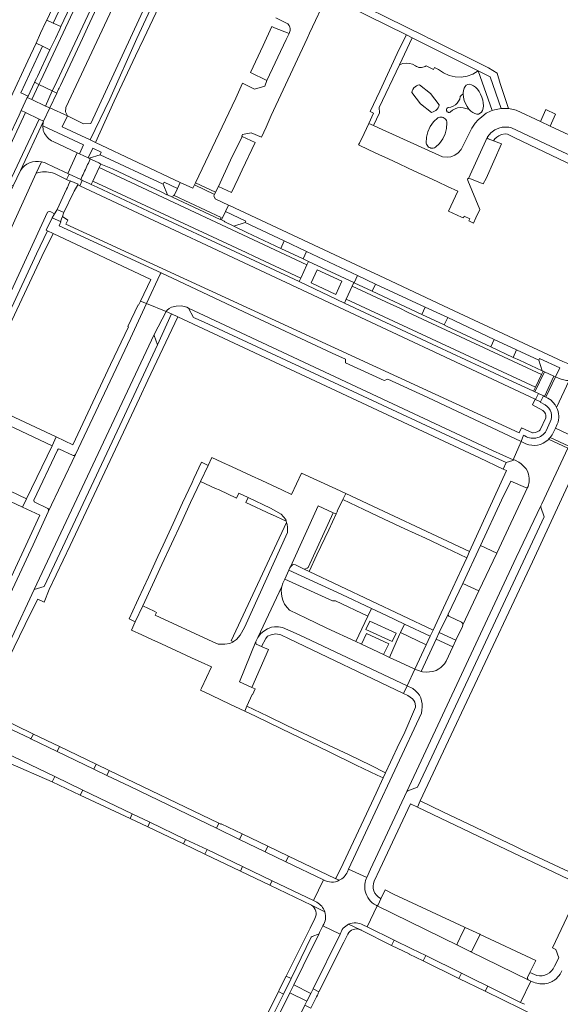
# Model space of a CAD drawing. Header units: metres. Extents: x 151213 to 156373, y 469495 to 475754.
# Tile 168 of 230: x 154082 to 154230, y 473735 to 474005. Entities that reach past the tile are written whole.
import ezdxf

# ---------------------------------------------------------------- set-up
doc = ezdxf.new("R2010")
doc.units = ezdxf.units.M
for name, color, linetype, lineweight in [('B-WE-OG-TERREIN_BEGROEID-GV', 252, 'Continuous', 18), ('B-WE-VH-GESLOTENVERHARDING_ASFALT-GV', 252, 'Continuous', 18), ('B-WE-VH-ONVERHARD_ZAND-GV', 252, 'Continuous', 18), ('B-WE-VH-OPENVERHARDING-GV', 252, 'Continuous', 18), ('B-WE-VH-OPENVERHARDING_BETONELEMENT-GV', 252, 'Continuous', 18), ('B-WE-VH-OPENVERHARDING_BETONSTRAATSTEEN-GV', 252, 'Continuous', 18), ('B-WE-VH-OPENVERHARDING_STRAATBAKSTEEN-GV', 252, 'Continuous', 18), ('B-WE-VH-OPENVERHARDING_TEGEL-GV', 252, 'Continuous', 18)]:
    doc.layers.add(name, color=color, linetype=linetype, lineweight=lineweight)

msp = doc.modelspace()

# ---------------------------------------------------------------- linework, layer by layer
at = {"layer": 'B-WE-OG-TERREIN_BEGROEID-GV', "flags": 128}
for points in [[(154144.481, 474092.523), (154143.523, 474090.779), (154144.75, 474091.27), (154147.205, 474091.928), (154153.138, 474089.032), (154101.228, 473976.644), (154099.207, 473976.574), (154094.788, 473978.744), (154093.368, 473975.773), (154101.047, 473972.199)], [(154101.047, 473972.199), (154106.397, 473983.327), (154113.85, 474000), (154123.8, 474021.43), (154142.431, 474060.887), (154141.962, 474061.138), (154149.763, 474077.706), (154154.942, 474088.706), (154154.706, 474088.732), (154155.75, 474090.96), (154151.183, 474093.096), (154149.298, 474094.001)], [(154070.034, 473927.648), (154086.212, 473963.038), (154086.244, 473963.106), (154087.717, 473966.193)], [(154087.717, 473966.193), (154086.244, 473963.106)], [(154095.292, 473962.781), (154094.865, 473963.004), (154090.996, 473964.815), (154089.069, 473965.717)], [(154081.911, 473963.814), (154079.949, 473959.649), (154078.955, 473957.549)], [(154091.243, 473962.95), (154094.585, 473961.327), (154095.292, 473962.781)], [(154225.679, 473899.566), (154224.305, 473900.327), (154224.382, 473900.472), (154223.016, 473901.099), (154222.918, 473901.145), (154222.198, 473899.566), (154224.97, 473898.042), (154225.466, 473897.589), (154225.7, 473897.164), (154225.822, 473896.76), (154225.829, 473896.145), (154225.824, 473896.067), (154224.258, 473892.753), (154224.027, 473892.526), (154223.464, 473892.189), (154222.891, 473892.011), (154222.309, 473891.963), (154222.212, 473891.967), (154219.192, 473893.276), (154218.516, 473891.893), (154094.383, 473949.122), (154094.923, 473950.234), (154093.418, 473951.245), (154093.323, 473950.997), (154092.88, 473949.85), (154093.02, 473949.75), (154092.49, 473948.66), (154120.49, 473935.76), (154143.09, 473925.08), (154167.28, 473913.79), (154170.938, 473912.088), (154170.996, 473911.116), (154181.574, 473906.3), (154182.56, 473906.679), (154193.54, 473901.57), (154219.037, 473889.544), (154219.739, 473891.329)], [(154225.936, 473892.485), (154227.046, 473894.915)]]:
    msp.add_lwpolyline(points, dxfattribs=at)
for points in [[(154094.788, 473978.744), (154094.295, 473979.884), (154094.399, 473981.033), (154143.944, 474086.754), (154143.348, 474089.074), (154143.094, 474089.999), (154142.165, 474088.309), (154140.639, 474089.059), (154140.2, 474088.132), (154133.132, 474073.17), (154125.265, 474056.384), (154117.03, 474038.711), (154108.737, 474021.051), (154100.267, 474002.963), (154098.89, 474000), (154092.896, 473987.102), (154092.541, 473986.396), (154092.367, 473986.051), (154091.893, 473984.99), (154090.014, 473981.003)], [(154193.064, 473992.527), (154192.814, 473992.342), (154192.513, 473992.195), (154192.173, 473992.091), (154191.808, 473992.034), (154191.433, 473992.028), (154191.064, 473992.071), (154190.716, 473992.163), (154190.404, 473992.3), (154190.139, 473992.475), (154189.325, 473992.901), (154188.441, 473993.152), (154187.525, 473993.216), (154186.614, 473993.092), (154185.749, 473992.783), (154180.201, 473981.112), (154180.256, 473979.569), (154178.645, 473976.123), (154180, 473975.52), (154197.49, 473967.59), (154198.78, 473967.44), (154199.81, 473967.56), (154200.94, 473968.05), (154201.78, 473968.62), (154202.6, 473969.6), (154205.51, 473975.45), (154206.48, 473976.75), (154207.26, 473977.67), (154208.28, 473978.51), (154209.52, 473979.5), (154210.65, 473980.07), (154211.144, 473980.237), (154207.304, 473991.081), (154205.866, 473990.22), (154204.29, 473989.651), (154202.633, 473989.395), (154200.959, 473989.46), (154199.328, 473989.845), (154197.801, 473990.535), (154196.434, 473991.505), (154195.362, 473992.044), (154195.092, 473991.508)], [(154194.274, 473984.887), (154196.603, 473981.812), (154196.499, 473981.372), (154196.315, 473980.959), (154196.058, 473980.587), (154195.735, 473980.269), (154195.36, 473980.017), (154194.944, 473979.839), (154194.502, 473979.741), (154191.461, 473982.114), (154189.132, 473985.189), (154189.236, 473985.63), (154189.42, 473986.043), (154189.678, 473986.415), (154190, 473986.732), (154190.376, 473986.984), (154190.791, 473987.163), (154191.233, 473987.26)], [(154205.49, 473987.304), (154206.034, 473987.03), (154206.575, 473986.614), (154207.092, 473986.071), (154207.564, 473985.422), (154207.973, 473984.693), (154208.304, 473983.911), (154208.544, 473983.107), (154208.683, 473982.311), (154208.715, 473981.556), (154208.641, 473980.87), (154208.462, 473980.279), (154208.186, 473979.806), (154207.823, 473979.471), (154207.387, 473979.285), (154206.895, 473979.256), (154206.367, 473979.385), (154205.822, 473979.667), (154205.282, 473980.091), (154204.767, 473980.641), (154204.279, 473980.718), (154203.181, 473980.991), (154202.425, 473981.038), (154201.674, 473980.941), (154200.955, 473980.704), (154200.294, 473980.335), (154199.714, 473979.847), (154199.597, 473979.776), (154199.468, 473979.73), (154199.333, 473979.709), (154199.196, 473979.716), (154199.063, 473979.75), (154198.94, 473979.81), (154198.831, 473979.893), (154198.74, 473979.996), (154198.672, 473980.115), (154198.629, 473980.244), (154198.612, 473980.38), (154198.622, 473980.517), (154198.66, 473980.649), (154198.722, 473980.771), (154198.808, 473980.877), (154198.913, 473980.965), (154199.034, 473981.031), (154199.165, 473981.071), (154199.832, 473981.182), (154200.466, 473981.419), (154201.043, 473981.774), (154201.54, 473982.233), (154201.94, 473982.779), (154202.227, 473983.391), (154202.392, 473984.048), (154202.626, 473984.385), (154203.173, 473984.834), (154203.172, 473985.078), (154203.24, 473985.77), (154203.413, 473986.367), (154203.684, 473986.847), (154204.042, 473987.191), (154204.474, 473987.385), (154204.963, 473987.424)], [(154203.174, 473984.79), (154203.275, 473983.897), (154203.497, 473983.022), (154203.83, 473982.162), (154204.26, 473981.356), (154204.767, 473980.641), (154205.282, 473980.091), (154205.822, 473979.667), (154206.367, 473979.385), (154206.895, 473979.256), (154207.387, 473979.285), (154207.823, 473979.471), (154208.186, 473979.806), (154208.462, 473980.279), (154208.641, 473980.87), (154208.715, 473981.556), (154208.683, 473982.311), (154208.544, 473983.107), (154208.304, 473983.911), (154207.973, 473984.693), (154207.564, 473985.422), (154207.092, 473986.071), (154206.575, 473986.614), (154206.034, 473987.03), (154205.49, 473987.304), (154204.963, 473987.424), (154204.474, 473987.385), (154204.042, 473987.191), (154203.684, 473986.847), (154203.413, 473986.367), (154203.24, 473985.77), (154203.172, 473985.078), (154203.173, 473984.834)], [(154203.173, 473984.834), (154202.626, 473984.385), (154202.392, 473984.048), (154202.227, 473983.391), (154201.94, 473982.779), (154201.54, 473982.233), (154201.043, 473981.774), (154200.466, 473981.419), (154199.832, 473981.182), (154199.165, 473981.071), (154199.034, 473981.031), (154198.913, 473980.965), (154198.808, 473980.877), (154198.722, 473980.771), (154198.66, 473980.649), (154198.622, 473980.517), (154198.612, 473980.38), (154198.629, 473980.244), (154198.672, 473980.115), (154198.74, 473979.996), (154198.831, 473979.893), (154198.94, 473979.81), (154199.063, 473979.75), (154199.196, 473979.716), (154199.333, 473979.709), (154199.468, 473979.73), (154199.597, 473979.776), (154199.714, 473979.847), (154200.294, 473980.335), (154200.955, 473980.704), (154201.674, 473980.941), (154202.425, 473981.038), (154203.181, 473980.991), (154204.279, 473980.718), (154204.767, 473980.641), (154204.26, 473981.356), (154203.83, 473982.162), (154203.497, 473983.022), (154203.275, 473983.897), (154203.174, 473984.79)], [(154196.79, 473978.423), (154197.104, 473978.451), (154197.417, 473978.419), (154197.718, 473978.327), (154197.997, 473978.18), (154198.242, 473977.983), (154198.445, 473977.743), (154198.599, 473977.469), (154198.698, 473977.17), (154198.739, 473976.858), (154198.643, 473975.329), (154198.261, 473973.846), (154197.606, 473972.462), (154196.703, 473971.225), (154195.583, 473970.18), (154195.291, 473970.033), (154194.975, 473969.946), (154194.648, 473969.923), (154194.323, 473969.966), (154194.013, 473970.071), (154193.73, 473970.237), (154193.486, 473970.455), (154193.289, 473970.717), (154193.148, 473971.012), (154193.069, 473971.33), (154193.134, 473972.896), (154193.499, 473974.421), (154194.151, 473975.846), (154195.065, 473977.12), (154196.207, 473978.193), (154196.488, 473978.336)], [(154222.656, 473903.245), (154222.466, 473903.333), (154222.289, 473903.414), (154215.661, 473906.48), (154196.078, 473915.607), (154170.716, 473927.501), (154158.229, 473933.357), (154140.855, 473941.505), (154118.466, 473951.949), (154102.974, 473959.213), (154101.329, 473959.971), (154100.721, 473960.253), (154098.943, 473961.083), (154098.876, 473961.105), (154098.231, 473959.618), (154222.918, 473901.145), (154223.016, 473901.099), (154223.844, 473902.691), (154222.847, 473903.157)], [(154028.826, 473840.943), (154037.689, 473836.889), (154060.111, 473885.018), (154067.101, 473899.438), (154068.098, 473901.741), (154086.3, 473940.96), (154089.36, 473947.3), (154088.96, 473947.5), (154090.63, 473950.87), (154092.88, 473949.85), (154093.323, 473950.997), (154093.418, 473951.245), (154093.74, 473952.08), (154093.837, 473952.282), (154091.949, 473953.157), (154091.86, 473952.97), (154091.276, 473951.974), (154090.236, 473952.509), (154089.865, 473952.567), (154089.535, 473952.518), (154089.355, 473952.427), (154063.119, 473895.599), (154036.365, 473839.117), (154029.503, 473842.367)], [(154090.58, 473888.41), (154068.54, 473898.74), (154061.55, 473884.32), (154083.6, 473873.89)], [(154165.812, 473838.461), (154173.77, 473834.729), (154177.07, 473841.708), (154168.243, 473845.897), (154167.435, 473845.901), (154154.306, 473851.88), (154153.78, 473850.76), (154153.49, 473849.87), (154153.4, 473849.35), (154153.33, 473848.73), (154153.48, 473847.05), (154153.76, 473846.11), (154154.28, 473845.03), (154154.94, 473844.08), (154155.63, 473843.39), (154160.14, 473841.12)], [(154189.943, 473827.19), (154193.029, 473833.848), (154186.013, 473837.2), (154185.78, 473836.69), (154183.003, 473830.399), (154185.049, 473829.44), (154189.55, 473827.33)]]:
    msp.add_lwpolyline(points, close=True, dxfattribs=at)
at = {"layer": 'B-WE-OG-TERREIN_BEGROEID-GV'}
for points in [[(154087.717, 473966.193, 0.3081875), (154081.911, 473963.814)], [(154089.069, 473965.717, 0.063545), (154087.717, 473966.193)], [(154086.244, 473963.106, -0.0209955), (154086.916, 473963.276)], [(154086.916, 473963.276, -0.1409933), (154091.243, 473962.95)], [(154227.046, 473894.915, 0.3759866), (154225.679, 473899.566)], [(154219.739, 473891.329, 0.4511694), (154225.936, 473892.485)]]:
    msp.add_lwpolyline(points, format="xyb", dxfattribs=at)
at = {"layer": 'B-WE-VH-GESLOTENVERHARDING_ASFALT-GV', "flags": 128}
for points in [[(154110.092, 474039.847), (154107.681, 474034.497), (154101.902, 474022.234), (154098.892, 474015.898), (154093.009, 474003.243), (154092.682, 474002.539), (154091.487, 474000), (154089.996, 473996.832), (154086.606, 473989.565), (154086.381, 473989.19), (154086.28, 473989.023), (154085.792, 473987.968), (154086.944, 473987.406), (154087.474, 473988.44), (154135.646, 474091.334), (154134.502, 474091.855), (154134.487, 474091.823), (154128.093, 474078.194), (154128.051, 474078.104), (154127.009, 474075.954), (154125.476, 474072.557), (154119.871, 474060.642), (154119.192, 474059.233), (154116.576, 474053.585)], [(154091.188, 473986.627), (154139.453, 474089.599), (154135.665, 474091.325), (154135.646, 474091.334), (154087.474, 473988.44), (154086.944, 473987.406), (154090.629, 473985.607)], [(154140.639, 474089.059), (154139.453, 474089.599), (154091.188, 473986.627), (154090.629, 473985.607), (154091.893, 473984.99), (154092.367, 473986.051), (154092.541, 473986.396), (154092.896, 473987.102), (154098.89, 474000), (154100.267, 474002.963), (154108.737, 474021.051), (154117.03, 474038.711), (154125.265, 474056.384), (154133.132, 474073.17), (154140.2, 474088.132)], [(154086.944, 473987.406), (154085.792, 473987.968), (154085.758, 473987.895), (154084.015, 473984.182), (154083.803, 473983.818), (154085.034, 473983.28)], [(154085.034, 473983.28), (154088.776, 473981.476), (154090.629, 473985.607), (154086.944, 473987.406)], [(154090.014, 473981.003), (154088.776, 473981.476), (154085.034, 473983.28), (154083.803, 473983.818), (154082.116, 473980.232), (154083.298, 473979.679), (154087.101, 473977.9), (154088.285, 473977.346)], [(154088.776, 473981.476), (154090.014, 473981.003), (154091.893, 473984.99), (154090.629, 473985.607)], [(154077.795, 473958.006), (154078.955, 473957.549), (154079.949, 473959.649), (154078.787, 473960.227), (154087.101, 473977.9), (154083.298, 473979.679), (154075.038, 473961.946), (154073.798, 473962.455), (154073.138, 473961.12), (154072.811, 473960.292), (154073.966, 473959.823)], [(154082.116, 473980.232), (154081.537, 473979.002), (154075.44, 473966.146), (154075.163, 473965.561), (154073.798, 473962.455), (154075.038, 473961.946), (154083.298, 473979.679)], [(154088.285, 473977.346), (154087.101, 473977.9), (154078.787, 473960.227), (154079.949, 473959.649), (154081.911, 473963.814)]]:
    msp.add_lwpolyline(points, close=True, dxfattribs=at)
at = {"layer": 'B-WE-VH-ONVERHARD_ZAND-GV', "flags": 128}
for points in [[(154194.944, 473979.839), (154195.36, 473980.017), (154195.735, 473980.269), (154196.058, 473980.587), (154196.315, 473980.959), (154196.499, 473981.372), (154196.603, 473981.812), (154194.274, 473984.887), (154191.233, 473987.26), (154190.791, 473987.163), (154190.376, 473986.984), (154190, 473986.732), (154189.678, 473986.415), (154189.42, 473986.043), (154189.236, 473985.63), (154189.132, 473985.189), (154191.461, 473982.114), (154194.502, 473979.741)], [(154197.417, 473978.419), (154197.104, 473978.451), (154196.79, 473978.423), (154196.488, 473978.336), (154196.207, 473978.193), (154195.065, 473977.12), (154194.151, 473975.846), (154193.499, 473974.421), (154193.134, 473972.896), (154193.069, 473971.33), (154193.148, 473971.012), (154193.289, 473970.717), (154193.486, 473970.455), (154193.73, 473970.237), (154194.013, 473970.071), (154194.323, 473969.966), (154194.648, 473969.923), (154194.975, 473969.946), (154195.291, 473970.033), (154195.583, 473970.18), (154196.703, 473971.225), (154197.606, 473972.462), (154198.261, 473973.846), (154198.643, 473975.329), (154198.739, 473976.858), (154198.698, 473977.17), (154198.599, 473977.469), (154198.445, 473977.743), (154198.242, 473977.983), (154197.997, 473978.18), (154197.718, 473978.327)]]:
    msp.add_lwpolyline(points, close=True, dxfattribs=at)
at = {"layer": 'B-WE-VH-OPENVERHARDING-GV', "flags": 128}
msp.add_lwpolyline([(154093.837, 473952.282), (154096.47, 473957.765), (154096.66, 473958.16), (154097.646, 473959.892), (154097.73, 473960.04), (154097.717, 473960.046), (154095.55, 473961.01), (154095.536, 473960.976), (154095.504, 473960.896), (154095.08, 473959.839), (154094.8, 473959.14), (154094.57, 473958.658), (154091.949, 473953.157), (154091.86, 473952.97), (154091.276, 473951.974), (154090.63, 473950.87), (154092.88, 473949.85), (154093.323, 473950.997), (154093.418, 473951.245), (154093.74, 473952.08)], close=True, dxfattribs=at)
at = {"layer": 'B-WE-VH-OPENVERHARDING_BETONELEMENT-GV', "flags": 128}
for points in [[(154129.844, 473960.412), (154129.585, 473959.866), (154135.108, 473957.265), (154135.386, 473957.843)], [(154124.021, 473956.948), (154123.833, 473957.036), (154123.582, 473956.498), (154136.656, 473950.408), (154136.897, 473950.889)]]:
    msp.add_lwpolyline(points, close=True, dxfattribs=at)
at = {"layer": 'B-WE-VH-OPENVERHARDING_BETONSTRAATSTEEN-GV', "flags": 128}
for points in [[(154098.892, 474015.898), (154096.847, 474016.834), (154090.932, 474004.208), (154093.009, 474003.243)], [(154091.487, 474000), (154092.682, 474002.539), (154093.009, 474003.243), (154090.932, 474004.208), (154089.148, 474005.038), (154088.828, 474004.359), (154087.434, 474001.45), (154086.191, 473998.661), (154087.944, 473997.847), (154089.996, 473996.832)], [(154149.409, 473988.422), (154154.725, 473999.702), (154155.495, 474001.337), (154151.469, 474002.922), (154150.803, 474003.223), (154148.406, 473998.065), (154144.952, 473990.62)], [(154136.14, 473959.413), (154139.737, 473957.741), (154141.56, 473961.6), (154142.65, 473963.95), (154146.2, 473971.501), (154142.69, 473973.13), (154139.49, 473966.64)], [(154211.52, 473971.918), (154210.03, 473972.49), (154209.89, 473972.69), (154209.89, 473972.94), (154209.97, 473973.15), (154209.85, 473973.02), (154204.599, 473961.648), (154204.74, 473961.66), (154205.15, 473961.55), (154208.69, 473960.12), (154209.45, 473961.6), (154213.7, 473971.08)], [(154100.548, 473965.861), (154100.76, 473966.314), (154100.972, 473966.767), (154101.068, 473966.973), (154100.728, 473967.178), (154100.461, 473967.279), (154098.063, 473968.4), (154097.505, 473968.641), (154094.865, 473963.004), (154095.292, 473962.781), (154098.43, 473961.329), (154098.643, 473961.785), (154098.855, 473962.237), (154099.066, 473962.69), (154099.278, 473963.143), (154099.49, 473963.596), (154099.702, 473964.049), (154099.913, 473964.502), (154100.125, 473964.955), (154100.337, 473965.408)], [(154103.369, 473965.862), (154103.966, 473965.576), (154107.13, 473964.232), (154120.455, 473957.941), (154121.996, 473957.163), (154122.223, 473957.132), (154121.002, 473960.073), (154103.758, 473968.102), (154100.728, 473967.178), (154101.068, 473966.973), (154101.585, 473966.739)], [(154100.76, 473966.314), (154100.548, 473965.861), (154100.337, 473965.408), (154100.125, 473964.955), (154099.913, 473964.502), (154099.702, 473964.049), (154099.49, 473963.596), (154099.278, 473963.143), (154099.066, 473962.69), (154098.855, 473962.237), (154098.643, 473961.785), (154098.43, 473961.329), (154098.876, 473961.105), (154098.943, 473961.083), (154100.721, 473960.253), (154101.329, 473959.971), (154101.785, 473960.927), (154103.497, 473964.606), (154103.966, 473965.576), (154103.369, 473965.862), (154101.585, 473966.739), (154101.068, 473966.973), (154100.972, 473966.767)], [(154136.656, 473950.408), (154123.582, 473956.498), (154122.223, 473957.132), (154121.996, 473957.163), (154120.455, 473957.941), (154107.13, 473964.232), (154103.966, 473965.576), (154103.497, 473964.606), (154160.395, 473937.945), (154160.847, 473938.903), (154159.395, 473939.582), (154153.223, 473942.44), (154143.933, 473946.784), (154140.326, 473948.579), (154137.894, 473949.758), (154137.76, 473949.894), (154136.958, 473950.267)], [(154143.76, 473941.296), (154141.173, 473942.513), (154101.785, 473960.927), (154101.329, 473959.971), (154102.974, 473959.213), (154118.466, 473951.949), (154140.855, 473941.505), (154158.229, 473933.357), (154158.698, 473934.351), (154146.014, 473940.261)], [(154124.021, 473956.948), (154136.897, 473950.889), (154136.656, 473950.408), (154136.958, 473950.267), (154138.069, 473952.593), (154138.886, 473954.343), (154135.259, 473956.036), (154134.932, 473956.899), (154135.108, 473957.265), (154129.585, 473959.866), (154129.147, 473958.942), (154125.71, 473960.558), (154124.93, 473958.9)], [(154143.481, 473949.6), (154140.326, 473948.579), (154143.933, 473946.784), (154153.223, 473942.44), (154154.175, 473944.496)], [(154154.175, 473944.496), (154153.223, 473942.44), (154159.395, 473939.582), (154160.31, 473941.611)], [(154160.31, 473941.611), (154159.395, 473939.582), (154160.847, 473938.903), (154173.209, 473933.122), (154173.321, 473933.07), (154174.249, 473935.075)], [(154172.775, 473932.144), (154173.209, 473933.122), (154160.847, 473938.903), (154160.395, 473937.945), (154158.698, 473934.351), (154158.229, 473933.357), (154170.716, 473927.501), (154171.176, 473928.537)], [(154169.934, 473933.476), (154168.305, 473929.875), (154161.521, 473933.036), (154163.215, 473936.624)], [(154178.278, 473930.716), (154179.209, 473932.707), (154174.249, 473935.075), (154173.321, 473933.07)], [(154225.05, 473908.825), (154224.848, 473908.911), (154218.582, 473911.852), (154216.901, 473912.608), (154210.771, 473915.511), (154198.801, 473921.106), (154198.017, 473921.494), (154191.834, 473924.355), (154178.278, 473930.716), (154173.321, 473933.07), (154173.209, 473933.122), (154172.775, 473932.144), (154183.367, 473927.181), (154185.61, 473926.137), (154188.077, 473924.941), (154224.609, 473907.888)], [(154179.209, 473932.707), (154178.278, 473930.716), (154191.834, 473924.355), (154192.791, 473926.373)], [(154116.478, 473927.332), (154112.07, 473917.89), (154096.98, 473885.97), (154089.56, 473870.32), (154085.44, 473861.28), (154068.41, 473825.031), (154067.603, 473823.356), (154067.432, 473822.991), (154066.969, 473822.211), (154072.099, 473819.785), (154072.591, 473821.029), (154073.344, 473822.666), (154085.67, 473848.99), (154085.702, 473849), (154118.53, 473918.87), (154121.868, 473925.134)], [(154222.466, 473903.333), (154222.97, 473904.405), (154171.176, 473928.537), (154170.716, 473927.501), (154196.078, 473915.607), (154215.661, 473906.48), (154222.289, 473903.414)], [(154132.03, 473922.32), (154132.26, 473922.23), (154167.74, 473905.72), (154208.89, 473886.53), (154214.977, 473883.827), (154216.775, 473884.364), (154217.011, 473884.435), (154216.838, 473884.514), (154211.21, 473887.11), (154128, 473926.052), (154129.303, 473923.548)], [(154192.791, 473926.373), (154191.834, 473924.355), (154198.017, 473921.494), (154198.948, 473923.513)], [(154210.771, 473915.511), (154211.689, 473917.532), (154198.948, 473923.513), (154198.017, 473921.494), (154198.801, 473921.106)], [(154119.42, 473916.08), (154118.52, 473918.61), (154118.53, 473918.87), (154085.702, 473849), (154088.38, 473849.83), (154109.16, 473893.92)], [(154211.689, 473917.532), (154210.771, 473915.511), (154216.901, 473912.608), (154217.824, 473914.652)], [(154224.848, 473908.911), (154223.895, 473911.855), (154217.824, 473914.652), (154216.901, 473912.608), (154218.582, 473911.852)], [(154228.048, 473907.487), (154225.437, 473908.661), (154222.847, 473903.157), (154223.844, 473902.691), (154225.217, 473902.048), (154225.439, 473901.932)], [(154089.56, 473870.32), (154096.98, 473885.97), (154096.74, 473885.74), (154096.37, 473885.76), (154092.41, 473887.53), (154092.23, 473887.42), (154092.09, 473887.23), (154085.63, 473873.44), (154085.72, 473873.01), (154089.46, 473871.22), (154089.58, 473870.98), (154089.62, 473870.68)], [(154167.62, 473869.99), (154168.382, 473869.7), (154168.723, 473870.442), (154168.716, 473870.445), (154170.205, 473873.634), (154171.004, 473875.339), (154168.264, 473876.591), (154158.908, 473880.866), (154156.179, 473875.068), (154153.498, 473876.31), (154150.741, 473877.587), (154148.014, 473878.85), (154145.247, 473880.132), (154142.472, 473881.417), (154139.94, 473882.59), (154137.121, 473883.896), (154134.309, 473885.198), (154133.3, 473883.021), (154131.224, 473878.604), (154135.355, 473876.724), (154136.33, 473876.28), (154141.139, 473874.042), (154141.765, 473875.399), (154144.33, 473874.216), (154150.441, 473871.31), (154153.306, 473869.685), (154154.574, 473868.145), (154154.714, 473867.698), (154154.826, 473867.343), (154154.978, 473866.858), (154155.1, 473866.116), (154155.104, 473864.593), (154143.25, 473838.59), (154142.1, 473836.48), (154141.11, 473835.31), (154140.309, 473834.73), (154140.24, 473834.68), (154139.23, 473834.24), (154137.91, 473833.99), (154136.07, 473834), (154134.606, 473834.677), (154118.85, 473841.96), (154119.204, 473842.737), (154118.59, 473843.079), (154115.42, 473844.566), (154113.363, 473840.174), (154112.315, 473837.894), (154115.167, 473836.583), (154117.871, 473835.34), (154120.538, 473834.114), (154123.285, 473832.851), (154125.874, 473831.661), (154128.766, 473830.332), (154131.42, 473829.112), (154134.23, 473827.82), (154131.55, 473822), (154131.279, 473821.408), (154133.806, 473820.235), (154134.313, 473819.99), (154139.255, 473817.616), (154143.364, 473815.716), (154143.94, 473817.01), (154145.365, 473820.217), (154145.485, 473820.16), (154146.195, 473821.77), (154145.295, 473822.175), (154141.895, 473823.707), (154146.4, 473834.74), (154146.94, 473835.82), (154153.49, 473849.87), (154153.78, 473850.76), (154154.306, 473851.88), (154155.442, 473854.298), (154155.73, 473854.91), (154155.924, 473855.175), (154163.488, 473871.91)], [(154207.922, 473861.093), (154212.389, 473859.006), (154220.84, 473876.92), (154220.48, 473876.84), (154220.27, 473876.92), (154216.24, 473878.73), (154213.7, 473873.46)], [(154167.62, 473869.99), (154163.488, 473871.91), (154155.924, 473855.175), (154156.14, 473855.47), (154156.48, 473855.76), (154156.73, 473855.83), (154157.23, 473855.78), (154159.6, 473854.6), (154159.82, 473854.6), (154160.03, 473854.67), (154160.42, 473854.89), (154160.69, 473855.07)], [(154187.78, 473793.66), (154187.99, 473793.82), (154190.66, 473794.86), (154194.56, 473803.2), (154201.07, 473817.02), (154219.64, 473856.62), (154225.349, 473868.896), (154224.41, 473871.53), (154224.41, 473871.92), (154217.73, 473857.79)], [(154203.055, 473850.674), (154199.11, 473842.23), (154199.11, 473842.02), (154199.26, 473841.68), (154199.46, 473841.57), (154202.71, 473840.1), (154202.85, 473839.95), (154203.07, 473839.65), (154203.09, 473839.31), (154207.496, 473848.6)], [(154147.948, 473833.395), (154146.48, 473834.05), (154146.39, 473834.41), (154146.4, 473834.74), (154141.895, 473823.707), (154145.295, 473822.175), (154149.91, 473832.59), (154148.34, 473833.22)], [(154091.969, 473804.641), (154092.596, 473805.972), (154085.498, 473809.366), (154084.816, 473808.075)], [(154106.187, 473799.386), (154102.637, 473801.115), (154102.003, 473799.802), (154105.57, 473798.079)], [(154098.28, 473792.666), (154098.973, 473794.061), (154091.322, 473797.738), (154090.606, 473796.285)], [(154117.36, 473785.229), (154112.53, 473787.538), (154111.967, 473786.272), (154116.788, 473783.98)], [(154136.278, 473784.951), (154135.585, 473783.577), (154141.931, 473780.562), (154142.631, 473782.043), (154136.912, 473784.848), (154136.766, 473784.704)], [(154127.151, 473780.549), (154126.568, 473779.332), (154132.401, 473776.491), (154133.046, 473777.752)], [(154149.72, 473778.669), (154148.966, 473777.143), (154154.613, 473774.398), (154155.316, 473775.966)], [(154142.73, 473773.1), (154142.167, 473771.848), (154150.237, 473768.007), (154150.88, 473769.185)], [(154189.119, 473750.583), (154184.28, 473752.958), (154183.585, 473751.506), (154188.428, 473749.155), (154188.402, 473749.101), (154192.216, 473747.233), (154192.939, 473748.71)], [(154209.193, 473738.918), (154209.9, 473740.361), (154205.69, 473742.457), (154202.742, 473743.903), (154202.021, 473742.431)], [(154154.071, 473741.874), (154152.779, 473739.279), (154152.571, 473738.861), (154153.945, 473738.177), (154156.038, 473742.391), (154154.675, 473743.075)], [(154156.766, 473740.67), (154155.701, 473738.514), (154160.394, 473736.196), (154161.459, 473738.352)], [(154159.845, 473735.085), (154161.474, 473734.28), (154163.026, 473737.426), (154163.249, 473737.878), (154163.424, 473738.236), (154163.512, 473738.417), (154163.686, 473738.766), (154162.062, 473739.571), (154161.618, 473738.675), (154161.459, 473738.352), (154160.394, 473736.196)]]:
    msp.add_lwpolyline(points, close=True, dxfattribs=at)
for points in [[(154151.904, 474005.593), (154155.189, 474003.982), (154155.489, 474003.492), (154155.709, 474003.042), (154155.779, 474002.712), (154155.839, 474002.202), (154155.509, 474001.332), (154155.495, 474001.337), (154154.725, 473999.702), (154149.409, 473988.422), (154148.829, 473986.942), (154146.039, 473986.122), (154144.164, 473987.039), (154143.452, 473987.387), (154142.7, 473987.74), (154140.91, 473983.62), (154139.87, 473981.55), (154129.844, 473960.412), (154135.386, 473957.843), (154136.14, 473959.413), (154139.49, 473966.64), (154142.69, 473973.13), (154142.557, 473973.192), (154142.77, 473973.7), (154145.14, 473974.14), (154147.97, 473972.95), (154149.25, 473975.64), (154150.06, 473977.58), (154150.64, 473978.86), (154160.485, 474000), (154161.131, 474001.388), (154165.97, 474011.78)], [(154246.27, 473967.02), (154226.966, 473975.984), (154224.354, 473977.197), (154217.67, 473980.3), (154216.99, 473980.56), (154215.6, 473980.76), (154213.6, 473980.79), (154211.8, 473980.46), (154211.144, 473980.237), (154210.65, 473980.07), (154209.52, 473979.5), (154208.28, 473978.51), (154207.26, 473977.67), (154206.48, 473976.75), (154205.51, 473975.45), (154202.6, 473969.6), (154201.78, 473968.62), (154200.94, 473968.05), (154199.81, 473967.56), (154198.78, 473967.44), (154197.49, 473967.59), (154180, 473975.52), (154178.645, 473976.123), (154177.334, 473976.706), (154176.043, 473973.934), (154174.805, 473971.276), (154174.541, 473970.795), (154177.367, 473969.476), (154180.057, 473968.221), (154182.747, 473966.965), (154185.437, 473965.71), (154188.127, 473964.454), (154190.817, 473963.199), (154193.507, 473961.943), (154196.197, 473960.688), (154198.887, 473959.432), (154201.714, 473958.113), (154199.185, 473952.691), (154202.763, 473951.028), (154203.234, 473950.81), (154203.453, 473951.281), (154204.977, 473950.571), (154204.71, 473949.998), (154205.979, 473949.407), (154206.656, 473950.843), (154207.727, 473953.114), (154204.42, 473961.09), (154204.37, 473961.46), (154204.51, 473961.64), (154204.599, 473961.648), (154209.85, 473973.02), (154209.97, 473973.15), (154210.8, 473974.15), (154211.85, 473974.97), (154212.94, 473975.4), (154213.83, 473975.65), (154214.77, 473975.72), (154215.65, 473975.67), (154216.38, 473975.46), (154244.01, 473962.53)], [(154088.285, 473977.346), (154081.911, 473963.814)], [(154089.069, 473965.717), (154090.996, 473964.815), (154094.865, 473963.004), (154097.505, 473968.641), (154090.873, 473971.761)], [(154229.266, 473906.902), (154228.481, 473907.254), (154225.861, 473901.706)], [(154228.766, 473898.839), (154232.248, 473906.312)], [(154227.047, 473890.642), (154232.121, 473888.305), (154233.346, 473890.898), (154228.441, 473893.174)], [(154228.441, 473893.174), (154227.944, 473892.128)], [(154176.757, 473770.148), (154171.81, 473772.405), (154171.459, 473771.69)], [(154164.947, 473769.436), (154162.193, 473763.792), (154163.114, 473763.302)], [(154203.02, 473755.046), (154203.683, 473756.428), (154203.545, 473756.493), (154184.134, 473765.582), (154181.858, 473766.703), (154180.668, 473764.297), (154179.932, 473762.661)], [(154175.846, 473757.064), (154176.93, 473756.577), (154179.659, 473762.319), (154179.364, 473762.467), (154179.336, 473762.48)], [(154179.364, 473762.467), (154179.659, 473762.319), (154201.791, 473751.482)], [(154164.789, 473756.84), (154169.498, 473754.575)], [(154201.6, 473752.083), (154203.02, 473755.046)], [(154203.02, 473755.046), (154201.6, 473752.083)], [(154205.666, 473750.081), (154207.125, 473753.114), (154207.791, 473754.505), (154207.707, 473754.544), (154203.683, 473756.428), (154203.02, 473755.046)], [(154223.041, 473747.365), (154207.791, 473754.505), (154207.125, 473753.114), (154205.666, 473750.081)], [(154201.791, 473751.482), (154205.058, 473749.875)], [(154205.058, 473749.875), (154220.998, 473742.081)], [(154220.78, 473742.678), (154221.458, 473744.067), (154223.041, 473747.365)], [(154230.194, 473744.496), (154229.965, 473744.026), (154229.713, 473743.604), (154229.409, 473743.182), (154229.14, 473742.865), (154228.703, 473742.433), (154228.172, 473742.012), (154227.867, 473741.812), (154227.551, 473741.631), (154227.217, 473741.466), (154226.873, 473741.323), (154226.468, 473741.186), (154226.017, 473741.071), (154225.553, 473740.991), (154225.073, 473740.947), (154224.583, 473740.943), (154224.2, 473740.969), (154223.796, 473741.023), (154223.348, 473741.117), (154222.893, 473741.25), (154222.446, 473741.422), (154221.758, 473741.717), (154218.865, 473735.898), (154219.981, 473735.363)]]:
    msp.add_lwpolyline(points, dxfattribs=at)
at = {"layer": 'B-WE-VH-OPENVERHARDING_BETONSTRAATSTEEN-GV'}
for points in [[(154088.321, 473974.376, -0.094018), (154088.063, 473976.079)], [(154088.063, 473976.079, -0.0709307), (154088.285, 473977.346)], [(154090.873, 473971.761, -0.1948924), (154088.321, 473974.376)], [(154081.911, 473963.814, -0.3081875), (154087.717, 473966.193)], [(154087.717, 473966.193, -0.063545), (154089.069, 473965.717)], [(154232.248, 473906.312, -0.1294196), (154229.266, 473906.902)], [(154225.861, 473901.706, -0.0952991), (154227.645, 473900.468)], [(154227.645, 473900.468, -0.0505309), (154228.352, 473899.589)], [(154228.352, 473899.589, -0.0376402), (154228.766, 473898.839)], [(154227.944, 473892.128, -0.0609611), (154227.047, 473890.642)], [(154171.459, 473771.69, -0.1806062), (154169.259, 473769.333)], [(154169.259, 473769.333, -0.2483789), (154164.947, 473769.436)], [(154176.378, 473766.384, -0.163918), (154176.757, 473770.148)], [(154179.336, 473762.48, -0.2156799), (154176.378, 473766.384)], [(154163.114, 473763.302, -0.1902231), (154165.26, 473760.706)], [(154179.734, 473762.477, -0.2162044), (154179.364, 473762.467)], [(154179.932, 473762.661, -0.157244), (154179.734, 473762.477)], [(154165.26, 473760.706, -0.222683), (154164.789, 473756.84)], [(154169.498, 473754.575, -0.2179329), (154171.804, 473757.284)], [(154171.804, 473757.284, -0.2513701), (154175.846, 473757.064)], [(154201.791, 473751.482, -0.4212514), (154201.6, 473752.083)], [(154201.6, 473752.083, 0.4212514), (154201.791, 473751.482)], [(154205.666, 473750.081, -0.4009807), (154205.058, 473749.875)], [(154205.058, 473749.875, 0.4009807), (154205.666, 473750.081)], [(154220.998, 473742.081, -0.3747804), (154220.78, 473742.678)]]:
    msp.add_lwpolyline(points, format="xyb", dxfattribs=at)
at = {"layer": 'B-WE-VH-OPENVERHARDING_STRAATBAKSTEEN-GV', "flags": 128}
for points in [[(154224.354, 473977.197), (154226.966, 473975.984), (154228.473, 473979.253), (154225.812, 473980.489)], [(154141.173, 473942.513), (154143.76, 473941.296), (154146.014, 473940.261), (154158.698, 473934.351), (154160.395, 473937.945), (154103.497, 473964.606), (154101.785, 473960.927)], [(154216.838, 473884.514), (154219.037, 473889.544), (154193.54, 473901.57), (154182.56, 473906.679), (154181.574, 473906.3), (154170.996, 473911.116), (154170.938, 473912.088), (154167.28, 473913.79), (154143.09, 473925.08), (154120.49, 473935.76), (154120.24, 473935.39), (154116.478, 473927.332), (154121.868, 473925.134), (154122.09, 473925.55), (154122.63, 473925.96), (154123.27, 473926.32), (154124.582, 473926.658), (154126.059, 473926.726), (154127.536, 473926.385), (154128, 473926.052), (154211.21, 473887.11)], [(154168.305, 473929.875), (154169.934, 473933.476), (154163.215, 473936.624), (154161.521, 473933.036)], [(154188.077, 473924.941), (154185.61, 473926.137), (154183.367, 473927.181), (154172.775, 473932.144), (154171.176, 473928.537), (154222.97, 473904.405), (154224.609, 473907.888)], [(154225.244, 473908.743), (154225.05, 473908.825), (154224.609, 473907.888), (154222.97, 473904.405), (154222.466, 473903.333), (154222.656, 473903.245), (154222.847, 473903.157), (154225.437, 473908.661)], [(154228.481, 473907.254), (154228.048, 473907.487), (154225.439, 473901.932), (154225.861, 473901.706)], [(154232.121, 473888.305), (154227.047, 473890.642), (154226.597, 473890.185), (154231.878, 473887.753)], [(154187.818, 473822.605), (154189.943, 473827.19), (154189.55, 473827.33), (154185.049, 473829.44), (154183.003, 473830.399), (154181.382, 473831.159), (154175.292, 473834.015), (154173.77, 473834.729), (154165.812, 473838.461), (154160.14, 473841.12), (154155.63, 473843.39), (154154.94, 473844.08), (154154.28, 473845.03), (154153.76, 473846.11), (154153.48, 473847.05), (154153.33, 473848.73), (154153.4, 473849.35), (154153.49, 473849.87), (154146.94, 473835.82), (154147.8, 473836.96), (154148.59, 473837.63), (154149.63, 473838.26), (154150.71, 473838.67), (154151.52, 473838.77), (154152.58, 473838.77), (154153.74, 473838.57), (154158.24, 473836.55)], [(154117.36, 473785.229), (154127.151, 473780.549), (154133.046, 473777.752), (154142.73, 473773.1), (154150.88, 473769.185), (154162.193, 473763.792), (154164.947, 473769.436), (154154.613, 473774.398), (154148.966, 473777.143), (154141.931, 473780.562), (154135.585, 473783.577), (154112.018, 473795.004), (154105.57, 473798.079), (154102.003, 473799.802), (154091.969, 473804.641), (154084.816, 473808.075), (154084.637, 473808.183), (154078.132, 473811.323), (154075.434, 473805.387), (154091.322, 473797.738), (154098.973, 473794.061), (154112.53, 473787.538)], [(154184.28, 473752.958), (154189.119, 473750.583), (154192.939, 473748.71), (154202.742, 473743.903), (154205.69, 473742.457), (154209.9, 473740.361), (154218.865, 473735.898), (154221.758, 473741.717), (154220.998, 473742.081), (154205.058, 473749.875), (154201.791, 473751.482), (154179.659, 473762.319), (154176.93, 473756.577)], [(154156.766, 473740.67), (154161.94, 473751.15), (154163.705, 473754.712), (154161.8, 473753.961), (154161.54, 473753.731), (154156.038, 473742.391), (154153.945, 473738.177), (154143.206, 473716.548), (154138.746, 473707.566), (154134.19, 473698.39), (154132.62, 473695.17), (154132.006, 473693.933), (154128.842, 473687.56), (154122.94, 473675.67), (154121.55, 473672.93), (154121.53, 473672.72), (154121.56, 473672.46), (154122.098, 473670.609), (154140.51, 473707.63), (154146.2, 473719.27), (154155.701, 473738.514)], [(154169.498, 473754.575), (154164.789, 473756.84), (154163.856, 473755.017), (154163.705, 473754.712), (154161.94, 473751.15), (154156.766, 473740.67), (154161.459, 473738.352), (154161.618, 473738.675), (154162.062, 473739.571)], [(154122.098, 473670.609), (154121.647, 473669.623), (154121.073, 473668.45), (154121.063, 473668.429), (154125.686, 473666.138), (154125.694, 473666.151), (154133.939, 473682.793), (154138.666, 473692.336), (154146.57, 473708.289), (154149.673, 473714.554), (154159.845, 473735.085), (154160.394, 473736.196), (154155.701, 473738.514), (154146.2, 473719.27), (154140.51, 473707.63)]]:
    msp.add_lwpolyline(points, close=True, dxfattribs=at)
for points in [[(154232.248, 473906.312), (154228.766, 473898.839)], [(154228.964, 473894.334), (154228.441, 473893.174), (154233.346, 473890.898), (154233.643, 473891.472)], [(154189.943, 473827.19), (154187.818, 473822.605), (154189.42, 473821.85), (154190.13, 473821.24), (154190.73, 473820.65), (154191.24, 473820.1), (154191.55, 473819.34), (154191.78, 473818.49), (154191.96, 473817.65), (154191.96, 473816.85), (154191.9, 473815.97), (154191.78, 473815.12), (154171.81, 473772.405), (154176.757, 473770.148), (154177.831, 473772.392), (154187.78, 473793.66), (154217.73, 473857.79), (154224.41, 473871.92), (154224.74, 473872.51), (154231.878, 473887.753), (154226.597, 473890.185), (154226.433, 473890.043)], [(154220.358, 473888.928), (154219.037, 473889.544), (154216.838, 473884.514), (154217.011, 473884.435), (154217.208, 473884.494), (154218.406, 473883.902), (154219.091, 473883.461), (154219.73, 473882.84), (154220.42, 473882.05), (154220.8, 473881.43), (154221.08, 473880.64), (154221.3, 473879.48), (154221.26, 473878.55), (154220.99, 473877.23), (154220.84, 473876.92), (154212.389, 473859.006), (154207.496, 473848.6), (154203.09, 473839.31), (154202.98, 473838.89), (154201.209, 473835.096), (154200.393, 473833.348), (154198.56, 473829.42), (154198.05, 473828.69), (154197.06, 473827.68), (154196.49, 473827.24), (154195.77, 473826.81), (154194.9, 473826.53), (154193.02, 473826.33), (154192.05, 473826.44), (154191.647, 473826.584), (154189.943, 473827.19)]]:
    msp.add_lwpolyline(points, dxfattribs=at)
at = {"layer": 'B-WE-VH-OPENVERHARDING_STRAATBAKSTEEN-GV'}
for points in [[(154228.766, 473898.839, -0.2233151), (154228.964, 473894.334)], [(154226.433, 473890.043, -0.2981248), (154220.358, 473888.928)]]:
    msp.add_lwpolyline(points, format="xyb", dxfattribs=at)
at = {"layer": 'B-WE-VH-OPENVERHARDING_TEGEL-GV', "flags": 128}
for points in [[(154118.975, 474006.884), (154122.141, 474013.689), (154124.6, 474018.98), (154125.358, 474020.63), (154123.8, 474021.43), (154113.85, 474000), (154106.397, 473983.327), (154101.047, 473972.199), (154102.502, 473971.472), (154107.62, 473982.78), (154113.478, 473995.265), (154115.699, 474000)], [(154096.847, 474016.834), (154095.123, 474017.705), (154089.148, 474005.038), (154090.932, 474004.208)], [(154187.669, 474000.94), (154189.25, 474000.15), (154189.549, 474000), (154207.304, 473991.081), (154210.53, 473989.46), (154213.6, 473980.79), (154215.6, 473980.76), (154213.288, 473987.662), (154212.45, 473990.51), (154210.103, 473991.899), (154194.112, 473999.859), (154193.829, 474000), (154192.496, 474000.663), (154166.878, 474013.41), (154156.949, 474018.209), (154155.874, 474016.288), (154156, 474016.28), (154156.14, 474016.48), (154165.97, 474011.78)], [(154185.668, 473997.025), (154182.994, 473991.265), (154180.335, 473985.537), (154177.74, 473979.946), (154178.646, 473979.524), (154177.334, 473976.706), (154178.645, 473976.123), (154180.256, 473979.569), (154180.201, 473981.112), (154185.749, 473992.783), (154189.25, 474000.15), (154187.669, 474000.94)], [(154213.6, 473980.79), (154210.53, 473989.46), (154207.304, 473991.081), (154211.144, 473980.237), (154211.8, 473980.46)], [(154209.97, 473973.15), (154209.89, 473972.94), (154209.89, 473972.69), (154210.03, 473972.49), (154211.52, 473971.918), (154211.85, 473972.49), (154212.39, 473972.96), (154212.96, 473973.32), (154213.69, 473973.63), (154214.68, 473973.84), (154215.3, 473973.75), (154217.29, 473972.797), (154237.37, 473963.18), (154246.921, 473958.501), (154247.739, 473960.759), (154245.93, 473961.6), (154244.01, 473962.53), (154216.38, 473975.46), (154215.65, 473975.67), (154214.77, 473975.72), (154213.83, 473975.65), (154212.94, 473975.4), (154211.85, 473974.97), (154210.8, 473974.15)], [(154094.585, 473961.327), (154095.504, 473960.896), (154095.536, 473960.976), (154095.55, 473961.01), (154097.717, 473960.046), (154097.73, 473960.04), (154097.646, 473959.892), (154098.231, 473959.618), (154098.876, 473961.105), (154098.43, 473961.329), (154095.292, 473962.781)], [(154090.89, 473946.57), (154117.63, 473933.97), (154114.812, 473928.012), (154116.478, 473927.332), (154120.24, 473935.39), (154120.49, 473935.76), (154092.49, 473948.66), (154093.02, 473949.75), (154092.88, 473949.85), (154090.63, 473950.87), (154088.96, 473947.5), (154089.36, 473947.3)], [(154069.55, 473901.07), (154078.9, 473921.34), (154087.77, 473940.2), (154090.89, 473946.57), (154089.36, 473947.3), (154086.3, 473940.96), (154068.098, 473901.741), (154067.101, 473899.438), (154060.111, 473885.018), (154037.689, 473836.889), (154039.14, 473836.21), (154049.748, 473859.017), (154050.769, 473861.212), (154052.409, 473864.739), (154060.46, 473881.88), (154061.55, 473884.32), (154068.54, 473898.74)], [(154208.89, 473886.53), (154167.74, 473905.72), (154132.26, 473922.23), (154132.03, 473922.32), (154129.303, 473923.548), (154128, 473926.052), (154127.536, 473926.385), (154126.059, 473926.726), (154124.582, 473926.658), (154123.27, 473926.32), (154122.63, 473925.96), (154122.09, 473925.55), (154121.868, 473925.134), (154123.3, 473924.55), (154125.04, 473923.73), (154207.67, 473885.12), (154214.173, 473882.018), (154214.977, 473883.827)], [(154225.217, 473902.048), (154223.844, 473902.691), (154223.016, 473901.099), (154224.382, 473900.472)], [(154068.54, 473898.74), (154090.58, 473888.41), (154091.729, 473890.8), (154073.08, 473899.47), (154069.55, 473901.07)], [(154083.6, 473873.89), (154061.55, 473884.32), (154060.46, 473881.88), (154082.493, 473871.587)], [(154113.704, 473845.371), (154111.664, 473840.955), (154113.363, 473840.174), (154115.42, 473844.566), (154118.062, 473850.259), (154120.681, 473855.9), (154123.301, 473861.543), (154125.921, 473867.186), (154128.54, 473872.827), (154131.224, 473878.604), (154133.3, 473883.021), (154131.485, 473883.861), (154129.43, 473879.421), (154128.922, 473878.322), (154126.338, 473872.739), (154123.739, 473867.122), (154120.99, 473861.18), (154119.548, 473858.021), (154116.957, 473852.412), (154114.23, 473846.51)], [(154191.647, 473826.584), (154195.75, 473835.4), (154196.64, 473837.19), (154199.11, 473842.23), (154203.055, 473850.674), (154207.922, 473861.093), (154213.7, 473873.46), (154216.24, 473878.73), (154220.27, 473876.92), (154220.48, 473876.84), (154220.84, 473876.92), (154220.99, 473877.23), (154221.26, 473878.55), (154221.3, 473879.48), (154221.08, 473880.64), (154220.8, 473881.43), (154220.42, 473882.05), (154219.73, 473882.84), (154219.091, 473883.461), (154218.406, 473883.902), (154217.208, 473884.494), (154217.011, 473884.435), (154216.775, 473884.364), (154214.977, 473883.827), (154214.173, 473882.018), (154215.05, 473881.6), (154204.91, 473859.44), (154204.2, 473857.707), (154202.681, 473854.554), (154200.371, 473849.508), (154197.133, 473842.576), (154194.99, 473837.83), (154194.12, 473836.2), (154193.029, 473833.848), (154189.943, 473827.19)], [(154153.306, 473869.685), (154150.441, 473871.31), (154144.33, 473874.216), (154143.7, 473872.85), (154150.732, 473869.586), (154150.787, 473869.56), (154154.714, 473867.698), (154154.574, 473868.145)], [(154170.205, 473873.634), (154176.004, 473870.917), (154181.582, 473868.304), (154187.203, 473865.67), (154192.823, 473863.037), (154198.408, 473860.421), (154204.2, 473857.707), (154204.91, 473859.44), (154171.087, 473875.3), (154171.004, 473875.339)], [(154167.62, 473869.99), (154160.69, 473855.07), (154160.42, 473854.89), (154160.03, 473854.67), (154159.82, 473854.6), (154159.6, 473854.6), (154160.979, 473853.947), (154163.12, 473858.466), (154166.358, 473865.398), (154167.361, 473867.531), (154168.382, 473869.7)], [(154155.104, 473864.593), (154155.1, 473866.116), (154154.978, 473866.858), (154154.826, 473867.343), (154139.64, 473834.95), (154140.309, 473834.73), (154141.11, 473835.31), (154142.1, 473836.48), (154143.25, 473838.59)], [(154212.389, 473859.006), (154207.922, 473861.093), (154203.055, 473850.674), (154207.496, 473848.6)], [(154182.19, 473841.93), (154187.07, 473839.51), (154194.12, 473836.2), (154194.99, 473837.83), (154160.979, 473853.947), (154159.6, 473854.6), (154157.23, 473855.78), (154156.73, 473855.83), (154156.48, 473855.76), (154156.14, 473855.47), (154155.924, 473855.175), (154155.73, 473854.91), (154155.442, 473854.298), (154169.907, 473847.61), (154178.075, 473843.833)], [(154173.77, 473834.729), (154175.292, 473834.015), (154176.706, 473836.965), (154182.789, 473834.121), (154181.382, 473831.159), (154183.003, 473830.399), (154185.78, 473836.69), (154186.013, 473837.2), (154187.07, 473839.51), (154182.19, 473841.93), (154178.075, 473843.833), (154177.07, 473841.708)], [(154146.4, 473834.74), (154146.39, 473834.41), (154146.48, 473834.05), (154147.948, 473833.395), (154149.1, 473835.62), (154149.57, 473836.18), (154150.56, 473836.61), (154151.85, 473836.9), (154153.21, 473836.57), (154155.48, 473835.53), (154186.86, 473820.539), (154187.818, 473822.605), (154158.24, 473836.55), (154153.74, 473838.57), (154152.58, 473838.77), (154151.52, 473838.77), (154150.71, 473838.67), (154149.63, 473838.26), (154148.59, 473837.63), (154147.8, 473836.96), (154146.94, 473835.82)], [(154176.56, 473838.094), (154183.718, 473834.775), (154184.793, 473837.044), (154177.624, 473840.367)], [(154176.56, 473838.094), (154177.624, 473840.367), (154184.793, 473837.044), (154183.718, 473834.775)], [(154195.75, 473835.4), (154200.393, 473833.348), (154201.209, 473835.096), (154196.64, 473837.19)], [(154149.661, 473814.285), (154143.94, 473817.01), (154143.364, 473815.716), (154146.283, 473814.316), (154153.267, 473810.967), (154166.677, 473804.443), (154173.92, 473800.92), (154179.594, 473798.11), (154181.276, 473797.453), (154181.912, 473798.82), (154177.796, 473800.896), (154171.949, 473803.676), (154166.326, 473806.353), (154160.719, 473809.022), (154155.11, 473811.691)], [(154092.596, 473805.972), (154091.969, 473804.641), (154102.003, 473799.802), (154102.637, 473801.115)], [(154106.187, 473799.386), (154105.57, 473798.079), (154112.018, 473795.004), (154135.585, 473783.577), (154136.278, 473784.951)], [(154098.973, 473794.061), (154098.28, 473792.666), (154111.967, 473786.272), (154112.53, 473787.538)], [(154235.685, 473767.895), (154236.489, 473769.633), (154219.565, 473777.636), (154217.304, 473778.721), (154211.777, 473781.372), (154206.296, 473783.988), (154197.651, 473788.115), (154191.44, 473791.08), (154190.637, 473789.358), (154207.304, 473781.402)], [(154117.36, 473785.229), (154116.788, 473783.98), (154126.568, 473779.332), (154127.151, 473780.549)], [(154149.72, 473778.669), (154142.631, 473782.043), (154141.931, 473780.562), (154148.966, 473777.143)], [(154142.167, 473771.848), (154142.73, 473773.1), (154133.046, 473777.752), (154132.401, 473776.491)], [(154192.939, 473748.71), (154192.216, 473747.233), (154202.021, 473742.431), (154202.742, 473743.903)], [(154153.945, 473738.177), (154152.571, 473738.861), (154141.808, 473717.242), (154143.206, 473716.548)]]:
    msp.add_lwpolyline(points, close=True, dxfattribs=at)
for points in [[(154081.537, 473979.002), (154082.116, 473980.232), (154083.803, 473983.818), (154084.015, 473984.182), (154082.063, 473985.103), (154087.944, 473997.847), (154086.191, 473998.661), (154083.991, 473993.824), (154079.322, 473983.765), (154075.606, 473985.468), (154074.876, 473983.868), (154073.646, 473981.229), (154073.565, 473981.056), (154072.35, 473978.398), (154073.782, 473977.753), (154074.982, 473977.202)], [(154101.047, 473972.199), (154093.368, 473975.773), (154094.788, 473978.744), (154090.014, 473981.003), (154088.285, 473977.346)], [(154088.063, 473976.079), (154099.205, 473970.873), (154098.063, 473968.4), (154100.461, 473967.279), (154101.711, 473969.886), (154104.076, 473968.79), (154103.758, 473968.102), (154121.002, 473960.073), (154121.249, 473960.613), (154124.93, 473958.9), (154125.71, 473960.558), (154102.502, 473971.472), (154101.047, 473972.199)], [(154236.786, 473908.73), (154235.822, 473909.348), (154235.042, 473909.666), (154230.44, 473911.52), (154199.39, 473926.028), (154180.164, 473935.039), (154175.263, 473937.358), (154139.171, 473954.21), (154138.886, 473954.343), (154138.069, 473952.593), (154143.661, 473949.97), (154143.481, 473949.6), (154154.175, 473944.496), (154160.31, 473941.611), (154174.249, 473935.075), (154179.209, 473932.707), (154192.791, 473926.373), (154198.948, 473923.513), (154211.689, 473917.532), (154217.824, 473914.652), (154223.895, 473911.855), (154224.112, 473912.33), (154229.611, 473909.742), (154228.481, 473907.254)], [(154068.41, 473825.031), (154085.44, 473861.28), (154089.56, 473870.32), (154089.62, 473870.68), (154089.58, 473870.98), (154089.46, 473871.22), (154085.72, 473873.01), (154085.63, 473873.44), (154092.09, 473887.23), (154092.23, 473887.42), (154092.41, 473887.53), (154096.37, 473885.76), (154096.74, 473885.74), (154096.98, 473885.97), (154112.07, 473917.89), (154116.478, 473927.332), (154114.812, 473928.012), (154114.305, 473926.94), (154114.166, 473927.006), (154111.364, 473921.08), (154111.503, 473921.014), (154106.62, 473910.69), (154096.31, 473888.67), (154091.729, 473890.8), (154090.58, 473888.41), (154083.6, 473873.89), (154082.493, 473871.587), (154087.28, 473869.35), (154076.07, 473845.49)], [(154073.259, 473818.408), (154074.748, 473821.611), (154077.18, 473826.99), (154084.708, 473842.441), (154086.73, 473846.37), (154088.44, 473845.57), (154089.82, 473849.02), (154095.53, 473861.08), (154114.495, 473901.425), (154116.8, 473906.33), (154125.04, 473923.73), (154123.3, 473924.55), (154119.42, 473916.08), (154109.16, 473893.92), (154088.38, 473849.83), (154085.702, 473849), (154085.67, 473848.99), (154073.344, 473822.666), (154072.591, 473821.029), (154072.099, 473819.785)], [(154228.481, 473907.254), (154229.266, 473906.902)], [(154225.861, 473901.706), (154225.439, 473901.932), (154225.217, 473902.048), (154224.382, 473900.472), (154224.305, 473900.327), (154225.679, 473899.566)], [(154227.046, 473894.915), (154225.936, 473892.485)], [(154227.944, 473892.128), (154228.441, 473893.174)], [(154228.441, 473893.174), (154228.964, 473894.334)], [(154233.643, 473891.472), (154233.346, 473890.898), (154232.121, 473888.305), (154231.878, 473887.753), (154224.74, 473872.51), (154224.41, 473871.92), (154224.41, 473871.53), (154225.349, 473868.896), (154219.64, 473856.62), (154201.07, 473817.02), (154194.56, 473803.2), (154190.66, 473794.86), (154187.99, 473793.82), (154187.78, 473793.66), (154177.831, 473772.392), (154176.757, 473770.148)], [(154219.739, 473891.329), (154219.037, 473889.544), (154220.358, 473888.928)], [(154226.433, 473890.043), (154226.597, 473890.185), (154227.047, 473890.642)], [(154178.797, 473769.128), (154180.313, 473772.387), (154188.746, 473790.26), (154190.637, 473789.358), (154191.44, 473791.08), (154199.18, 473807.669), (154222.124, 473856.572), (154232.412, 473878.716)], [(154171.459, 473771.69), (154171.81, 473772.405), (154191.78, 473815.12), (154191.9, 473815.97), (154191.96, 473816.85), (154191.96, 473817.65), (154191.78, 473818.49), (154191.55, 473819.34), (154191.24, 473820.1), (154190.73, 473820.65), (154190.13, 473821.24), (154189.42, 473821.85), (154187.818, 473822.605), (154186.86, 473820.539), (154188.03, 473819.98), (154189.32, 473819.1), (154189.67, 473818.59), (154189.92, 473818.14), (154190.04, 473817.69), (154190.1, 473817.09), (154190.1, 473816.74), (154186.94, 473809.26), (154185.731, 473807.045), (154183.272, 473801.743)], [(154074.118, 473813.403), (154075.255, 473812.711), (154078.132, 473811.323), (154084.637, 473808.183), (154084.816, 473808.075), (154085.498, 473809.366), (154075.155, 473814.372), (154072.215, 473815.898)], [(154078.446, 473801.629), (154090.606, 473796.285), (154091.322, 473797.738), (154075.434, 473805.387), (154072.403, 473806.846), (154072.042, 473807.01), (154071.157, 473807.334)], [(154183.272, 473801.743), (154181.912, 473798.82), (154181.276, 473797.453), (154179.322, 473793.224), (154178.03, 473790.502), (154170.349, 473773.968), (154168.441, 473769.973), (154168.159, 473769.868), (154169.259, 473769.333)], [(154155.316, 473775.966), (154154.613, 473774.398), (154164.947, 473769.436)], [(154169.259, 473769.333), (154168.159, 473769.868), (154155.316, 473775.966)], [(154163.114, 473763.302), (154162.193, 473763.792), (154150.88, 473769.185), (154150.237, 473768.007), (154161.656, 473762.515), (154165.26, 473760.706)], [(154236.489, 473769.633), (154235.685, 473767.895), (154234.747, 473765.922), (154227.633, 473750.844), (154228.576, 473750.424), (154229.375, 473748.091), (154228.215, 473745.792)], [(154165.26, 473760.706), (154161.656, 473762.515)], [(154179.336, 473762.48), (154179.364, 473762.467)], [(154179.932, 473762.661), (154180.668, 473764.297), (154180.503, 473764.377)], [(154162.569, 473758.841), (154161.278, 473756.219), (154154.765, 473743.256), (154154.675, 473743.075), (154156.038, 473742.391), (154161.54, 473753.731), (154161.8, 473753.961), (154163.705, 473754.712), (154163.856, 473755.017), (154164.789, 473756.84)], [(154171.804, 473757.284), (154175.025, 473755.791)], [(154175.025, 473755.791), (154171.804, 473757.284)], [(154175.227, 473755.698), (154183.585, 473751.506), (154184.28, 473752.958), (154176.93, 473756.577), (154175.846, 473757.064)], [(154169.498, 473754.575), (154162.062, 473739.571), (154163.686, 473738.766), (154170.481, 473752.407), (154171.592, 473754.599)], [(154223.327, 473743.234), (154221.458, 473744.067), (154220.78, 473742.678)], [(154220.998, 473742.081), (154221.758, 473741.717), (154222.446, 473741.422), (154222.893, 473741.25), (154223.348, 473741.117), (154223.796, 473741.023), (154224.2, 473740.969), (154224.583, 473740.943), (154225.073, 473740.947), (154225.553, 473740.991), (154226.017, 473741.071), (154226.468, 473741.186), (154226.873, 473741.323), (154227.217, 473741.466), (154227.551, 473741.631), (154227.867, 473741.812), (154228.172, 473742.012), (154228.703, 473742.433), (154229.14, 473742.865), (154229.409, 473743.182), (154229.713, 473743.604), (154229.965, 473744.026)], [(154219.981, 473735.363), (154218.865, 473735.898), (154209.9, 473740.361), (154209.193, 473738.918), (154218.852, 473734.187), (154222.356, 473732.486)]]:
    msp.add_lwpolyline(points, dxfattribs=at)
at = {"layer": 'B-WE-VH-OPENVERHARDING_TEGEL-GV'}
for points in [[(154088.285, 473977.346, 0.0709307), (154088.063, 473976.079)], [(154229.266, 473906.902, 0.1294196), (154232.248, 473906.312)], [(154227.645, 473900.468, 0.0952991), (154225.861, 473901.706)], [(154228.352, 473899.589, 0.0505309), (154227.645, 473900.468)], [(154225.679, 473899.566, -0.3759866), (154227.046, 473894.915)], [(154228.766, 473898.839, 0.0376402), (154228.352, 473899.589)], [(154228.964, 473894.334, 0.2233151), (154228.766, 473898.839)], [(154225.936, 473892.485, -0.4511694), (154219.739, 473891.329)], [(154227.047, 473890.642, 0.0609611), (154227.944, 473892.128)], [(154220.358, 473888.928, 0.2981248), (154226.433, 473890.043)], [(154169.259, 473769.333, 0.1806062), (154171.459, 473771.69)], [(154164.947, 473769.436, 0.2483789), (154169.259, 473769.333)], [(154176.757, 473770.148, 0.163918), (154176.378, 473766.384)], [(154180.503, 473764.377, -0.3928232), (154178.797, 473769.128)], [(154176.378, 473766.384, 0.2156799), (154179.336, 473762.48)], [(154161.656, 473762.515, -0.391697), (154162.569, 473758.841)], [(154165.26, 473760.706, 0.1902231), (154163.114, 473763.302)], [(154179.364, 473762.467, 0.2162044), (154179.734, 473762.477)], [(154179.734, 473762.477, 0.157244), (154179.932, 473762.661)], [(154164.789, 473756.84, 0.222683), (154165.26, 473760.706)], [(154171.804, 473757.284, 0.2179329), (154169.498, 473754.575)], [(154175.846, 473757.064, 0.2513701), (154171.804, 473757.284)], [(154171.592, 473754.599, -0.3810836), (154175.025, 473755.791)], [(154175.025, 473755.791, -0.0241846), (154175.227, 473755.698)], [(154228.215, 473745.792, -0.359335), (154223.327, 473743.234)], [(154220.78, 473742.678, 0.3747804), (154220.998, 473742.081)]]:
    msp.add_lwpolyline(points, format="xyb", dxfattribs=at)

doc.saveas('drawing.dxf')
